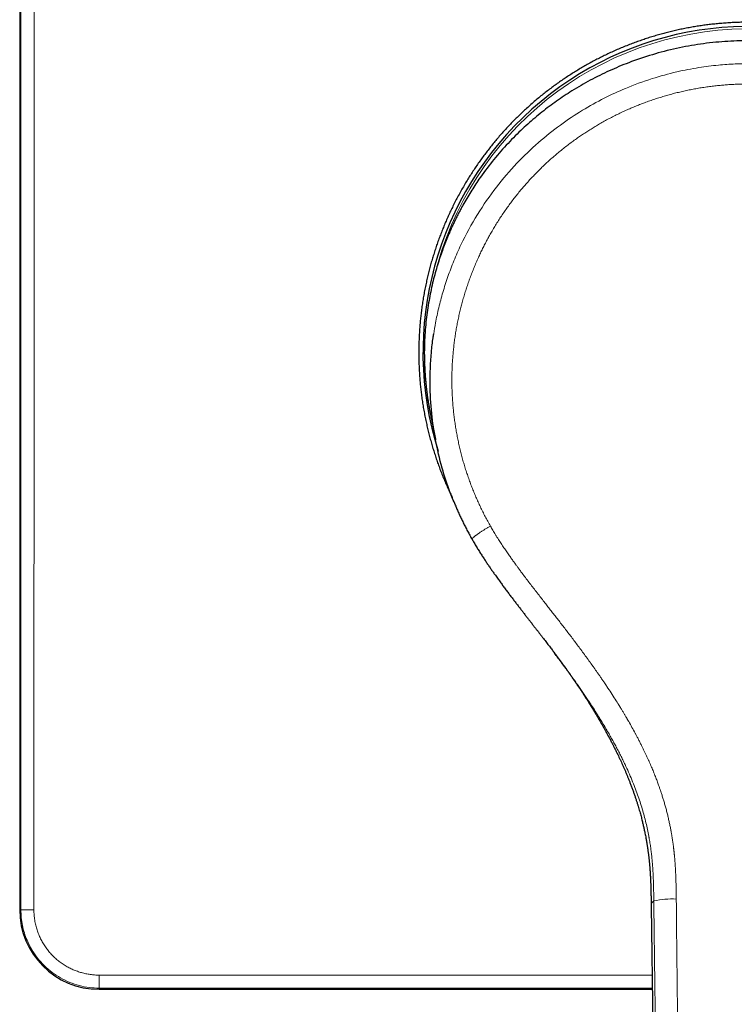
# Model space of a CAD drawing. Header units: millimetres. Extents: x 8 to 491, y 12 to 461.
# Tile 22 of 31: x 204 to 258, y 330 to 404. Entities that reach past the tile are written whole.
import ezdxf

# ---------------------------------------------------------------- set-up
doc = ezdxf.new("R2010")
doc.units = ezdxf.units.MM

msp = doc.modelspace()

# ---------------------------------------------------------------- linework, layer by layer
at = {"color": 7, "linetype": 'Continuous', "lineweight": 30}
for p, q in [((204.002, 454.994), (204.002, 336.994)), ((234.543, 379.933), (234.536, 379.78)), ((204.002, 336.994), (204.002, 336.994)), ((251.629, 337.298), (251.629, 337.296)), ((251.629, 337.269), (252.211, 292.935)), ((210, 330.996), (251.711, 330.996)), ((210, 330.996), (210, 330.996))]:
    msp.add_line(p, q, dxfattribs=at)
at = {"color": 8, "linetype": 'Continuous', "lineweight": 0}
for p, q in [((204.002, 454.994), (204.002, 336.994)), ((204.091, 336.994), (204.002, 336.994)), ((210, 331.085), (210, 330.996)), ((210, 330.996), (251.711, 330.996))]:
    msp.add_line(p, q, dxfattribs=at)
at = {"color": 8, "linetype": 'Continuous', "lineweight": 0, "flags": 128}
for points in [[(204.091, 336.994), (204.092, 339.738), (204.092, 342.482), (204.093, 345.226), (204.094, 347.97), (204.094, 350.714), (204.095, 353.459), (204.096, 356.203), (204.096, 358.947), (204.097, 361.691), (204.097, 364.435), (204.098, 367.179), (204.098, 369.924), (204.098, 372.668), (204.099, 375.412), (204.099, 378.156), (204.099, 380.901), (204.099, 383.645), (204.099, 386.389), (204.099, 389.134), (204.1, 391.878), (204.1, 394.622), (204.1, 397.367), (204.1, 400.111), (204.099, 402.855), (204.099, 405.6)], [(205.084, 405.602), (205.084, 402.857), (205.084, 400.112), (205.084, 397.367), (205.084, 394.622), (205.084, 391.877), (205.084, 389.132), (205.084, 386.387), (205.084, 383.642), (205.083, 380.896), (205.083, 378.151), (205.083, 375.406), (205.083, 372.661), (205.082, 369.916), (205.082, 367.171), (205.082, 364.426), (205.081, 361.681), (205.081, 358.936), (205.08, 356.191), (205.08, 353.446), (205.079, 350.702), (205.078, 347.957), (205.078, 345.212), (205.077, 342.467), (205.076, 339.722), (205.075, 336.978)], [(209.986, 332.067), (212.709, 332.067), (215.432, 332.068), (218.155, 332.069), (220.878, 332.069), (223.6, 332.07), (226.323, 332.07), (229.046, 332.07), (231.769, 332.071), (234.492, 332.071), (237.215, 332.071), (239.938, 332.072), (242.662, 332.072), (245.385, 332.072), (248.108, 332.072), (250.831, 332.073), (251.697, 332.073)], [(251.71, 331.091), (250.833, 331.091), (248.111, 331.091), (245.388, 331.091), (242.666, 331.09), (239.944, 331.09), (237.222, 331.09), (234.499, 331.09), (231.777, 331.089), (229.055, 331.089), (226.333, 331.088), (223.611, 331.088), (220.888, 331.087), (218.166, 331.087), (215.444, 331.086), (212.722, 331.086), (210, 331.085)]]:
    msp.add_lwpolyline(points, dxfattribs=at)
at = {"color": 7, "linetype": 'Continuous', "lineweight": 30}
for centre, radius, start, end in [((259, 378.994), 24.583, 0, 197.60147), ((210, 336.994), 5.998, 180, 270)]:
    msp.add_arc(centre, radius, start, end, dxfattribs=at)
at = {"color": 8, "linetype": 'Continuous', "lineweight": 0}
for centre, radius, start, end in [((259, 378.994), 24.404, 14.72193, 166.47579), ((253.263, 330.496), 7.308, 87.9751, 101.33125), ((210, 336.994), 5.998, 180, 270), ((204.839, 351.946), 14.97, 267.13417, 270.90325), ((252.138, 337.258), 0.511, 127.49994, 175.45711), ((228.325, 331.837), 18.34, 179.28375, 182.35099)]:
    msp.add_arc(centre, radius, start, end, dxfattribs=at)
at = {"color": 7, "linetype": 'Continuous', "lineweight": 30}
for points, knots in [([(276.612, 396.596), (276.509, 396.698), (276.304, 396.902), (275.989, 397.2), (275.669, 397.494), (275.344, 397.781), (275.014, 398.063), (274.679, 398.339), (274.34, 398.61), (273.993, 398.876), (273.64, 399.138), (273.28, 399.395), (272.915, 399.645), (272.554, 399.884), (272.197, 400.111), (271.846, 400.326), (271.49, 400.536), (271.132, 400.74), (270.77, 400.938), (270.405, 401.13), (270.036, 401.316), (269.665, 401.496), (269.291, 401.67), (268.914, 401.837), (268.534, 401.998), (268.151, 402.153), (267.766, 402.301), (267.379, 402.443), (266.98, 402.582), (266.569, 402.717), (266.147, 402.848), (265.722, 402.971), (265.295, 403.087), (264.875, 403.193), (264.464, 403.289), (264.061, 403.376), (263.656, 403.456), (263.25, 403.53), (262.843, 403.597), (262.435, 403.658), (262.026, 403.711), (261.616, 403.758), (261.205, 403.798), (260.794, 403.831), (260.382, 403.857), (259.97, 403.877), (259.558, 403.889), (259.145, 403.895), (258.723, 403.894), (258.29, 403.886), (257.848, 403.869), (257.406, 403.845), (256.965, 403.812), (256.534, 403.773), (256.114, 403.728), (255.705, 403.677), (255.297, 403.619), (254.889, 403.554), (254.483, 403.482), (254.078, 403.404), (253.674, 403.319), (253.272, 403.228), (252.871, 403.129), (252.472, 403.025), (252.075, 402.913), (251.679, 402.795), (251.286, 402.671), (250.895, 402.539), (250.496, 402.399), (250.091, 402.248), (249.679, 402.086), (249.271, 401.916), (248.865, 401.74), (248.472, 401.56), (248.09, 401.378), (247.721, 401.195), (247.355, 401.005), (246.991, 400.809), (246.632, 400.607), (246.275, 400.399), (245.922, 400.185), (245.573, 399.965), (245.227, 399.74), (244.886, 399.509), (244.548, 399.272), (244.214, 399.03), (243.884, 398.782), (243.558, 398.529), (243.229, 398.265), (242.896, 397.988), (242.561, 397.699), (242.232, 397.404), (241.907, 397.103), (241.596, 396.803), (241.296, 396.505), (241.008, 396.21), (240.725, 395.909), (240.448, 395.604), (240.175, 395.294), (239.908, 394.98), (239.645, 394.662), (239.388, 394.339), (239.137, 394.012), (238.891, 393.681), (238.65, 393.345), (238.415, 393.006), (238.186, 392.663), (237.962, 392.317), (237.739, 391.958), (237.517, 391.587), (237.297, 391.203), (237.083, 390.815), (236.877, 390.424), (236.682, 390.038), (236.498, 389.658), (236.324, 389.284), (236.157, 388.907), (235.996, 388.527), (235.841, 388.144), (235.692, 387.759), (235.55, 387.372), (235.415, 386.982), (235.286, 386.59), (235.163, 386.196), (235.047, 385.801), (234.938, 385.403), (234.835, 385.003), (234.738, 384.602), (234.647, 384.189), (234.56, 383.766), (234.479, 383.331), (234.406, 382.894), (234.341, 382.457), (234.284, 382.028), (234.236, 381.608), (234.197, 381.198), (234.163, 380.786), (234.137, 380.375), (234.118, 379.963), (234.105, 379.55), (234.099, 379.138), (234.1, 378.725), (234.108, 378.312), (234.123, 377.9), (234.144, 377.488), (234.173, 377.077), (234.208, 376.665), (234.25, 376.255), (234.3, 375.835), (234.358, 375.407), (234.426, 374.97), (234.501, 374.534), (234.585, 374.099), (234.673, 373.676), (234.767, 373.264), (234.865, 372.863), (234.97, 372.464), (235.082, 372.067), (235.2, 371.672), (235.324, 371.278), (235.456, 370.887), (235.593, 370.498), (235.737, 370.112), (235.887, 369.727), (236.044, 369.346), (236.207, 368.967), (236.377, 368.591), (236.516, 368.292), (236.601, 368.119), (236.625, 368.07)], [0, 0, 0, 0, 0.006201, 0.012402, 0.018604, 0.024804, 0.031005, 0.037206, 0.043408, 0.049608, 0.055932, 0.062256, 0.068581, 0.074904, 0.080799, 0.086694, 0.09259, 0.098485, 0.104379, 0.110273, 0.116169, 0.122065, 0.12796, 0.133854, 0.139748, 0.145644, 0.151539, 0.157435, 0.163329, 0.169649, 0.17597, 0.182292, 0.188613, 0.194933, 0.200827, 0.206722, 0.212618, 0.218514, 0.224408, 0.230302, 0.236197, 0.242093, 0.247988, 0.253883, 0.259777, 0.265672, 0.271568, 0.277463, 0.283357, 0.289677, 0.295999, 0.30232, 0.308642, 0.314961, 0.320856, 0.326751, 0.332647, 0.338542, 0.344437, 0.350331, 0.356226, 0.362122, 0.368018, 0.373912, 0.379806, 0.385701, 0.391597, 0.397493, 0.403387, 0.409707, 0.416028, 0.42235, 0.428671, 0.434991, 0.440885, 0.446781, 0.452677, 0.458572, 0.464467, 0.470361, 0.476256, 0.482152, 0.488048, 0.493942, 0.499836, 0.505732, 0.511628, 0.517523, 0.523418, 0.529738, 0.536059, 0.542381, 0.548702, 0.555022, 0.560917, 0.566812, 0.572708, 0.578604, 0.584498, 0.590392, 0.596288, 0.602184, 0.608079, 0.613974, 0.619868, 0.625764, 0.63166, 0.637555, 0.64345, 0.64977, 0.656091, 0.662413, 0.668735, 0.675055, 0.680949, 0.686844, 0.69274, 0.698636, 0.70453, 0.710425, 0.71632, 0.722216, 0.728112, 0.734006, 0.739901, 0.745796, 0.751692, 0.757588, 0.763482, 0.769802, 0.776124, 0.782446, 0.788767, 0.795087, 0.800981, 0.806877, 0.812773, 0.818668, 0.824563, 0.830457, 0.836353, 0.842249, 0.848144, 0.854038, 0.859933, 0.865828, 0.871724, 0.87762, 0.883514, 0.889834, 0.896156, 0.902478, 0.908799, 0.915119, 0.921013, 0.926909, 0.932805, 0.9387, 0.944594, 0.950489, 0.956384, 0.96228, 0.968175, 0.97407, 0.979964, 0.98586, 0.991755, 0.997651, 1, 1, 1, 1]), ([(259, 402.504), (258.394, 402.491), (257.174, 402.466), (255.346, 402.263), (253.518, 401.935), (251.704, 401.467), (250.015, 400.894), (248.456, 400.241), (247.025, 399.531), (245.902, 398.881), (245.066, 398.342), (244.494, 397.951), (243.933, 397.542), (243.382, 397.116), (242.842, 396.674), (242.314, 396.215), (241.585, 395.542), (240.672, 394.617), (239.614, 393.388), (238.732, 392.206), (238.008, 391.103), (237.569, 390.359), (237.287, 389.842), (237.142, 389.57), (237.001, 389.295), (236.862, 389.016), (236.727, 388.734), (236.503, 388.251), (236.193, 387.53), (235.815, 386.532), (235.456, 385.425), (235.129, 384.209), (234.855, 382.881), (234.641, 381.445), (234.576, 380.448), (234.543, 379.933)], [0, 0, 0, 0, 0.047226, 0.094997, 0.143333, 0.192261, 0.241821, 0.283636, 0.325927, 0.368699, 0.387182, 0.405756, 0.424425, 0.443192, 0.462059, 0.481029, 0.500106, 0.542948, 0.587495, 0.633761, 0.665248, 0.697498, 0.706072, 0.7147, 0.72338, 0.732113, 0.7409, 0.74974, 0.77708, 0.807232, 0.840193, 0.875954, 0.914505, 0.955848, 1, 1, 1, 1]), ([(236.59, 388.435), (236.563, 388.377), (236.49, 388.216), (236.401, 388.01), (236.331, 387.846), (236.306, 387.785), (236.299, 387.769)], [0, 0, 0, 0, 0.266142, 0.727776, 0.929414, 1, 1, 1, 1]), ([(236.867, 367.479), (236.725, 367.816), (236.339, 368.732), (235.818, 370.371), (235.349, 372.344), (235.044, 374.461), (234.919, 376.679), (235.005, 378.588), (235.138, 379.849), (235.215, 380.307), (235.231, 380.405)], [0, 0, 0, 0, 0.083113, 0.2260405, 0.390391, 0.5437113, 0.7118091, 0.8945979, 0.9774994, 1, 1, 1, 1]), ([(234.536, 379.76), (234.534, 379.719), (234.531, 379.627), (234.527, 379.48), (234.523, 379.32), (234.521, 379.159), (234.52, 378.996), (234.521, 378.831), (234.522, 378.665), (234.525, 378.498), (234.528, 378.35), (234.531, 378.257), (234.532, 378.22)], [0, 0, 0, 0, 0.083189, 0.188935, 0.294594, 0.40023, 0.505906, 0.611686, 0.717638, 0.823827, 0.930323, 1, 1, 1, 1]), ([(234.534, 378.161), (234.534, 378.16), (234.536, 378.103), (234.539, 378.047), (234.541, 377.991)], [0, 0, 0, 0, 0.016912, 1, 1, 1, 1]), ([(234.543, 377.991), (234.547, 377.895), (234.556, 377.706), (234.573, 377.424), (234.593, 377.149), (234.615, 376.879), (234.64, 376.615), (234.667, 376.358), (234.696, 376.106), (234.728, 375.856), (234.762, 375.609), (234.798, 375.364), (234.836, 375.126), (234.875, 374.894), (234.915, 374.669), (234.956, 374.45), (234.998, 374.237), (235.04, 374.031), (235.071, 373.889), (235.087, 373.815), (235.089, 373.808)], [0, 0, 0, 0, 0.06808, 0.134813, 0.200201, 0.264244, 0.326946, 0.388306, 0.448326, 0.507007, 0.567048, 0.625621, 0.682728, 0.738368, 0.792542, 0.845251, 0.896495, 0.946274, 0.994588, 1, 1, 1, 1]), ([(235.092, 373.78), (235.092, 373.779), (235.093, 373.776), (235.093, 373.772), (235.094, 373.769), (235.095, 373.765), (235.096, 373.762), (235.097, 373.758), (235.097, 373.754), (235.098, 373.75), (235.099, 373.746), (235.1, 373.742), (235.101, 373.738), (235.102, 373.733), (235.103, 373.729), (235.104, 373.726), (235.104, 373.722), (235.105, 373.718), (235.106, 373.715), (235.107, 373.712), (235.107, 373.709), (235.108, 373.705), (235.109, 373.702), (235.109, 373.699), (235.11, 373.696), (235.111, 373.691), (235.112, 373.685), (235.114, 373.678), (235.116, 373.671), (235.117, 373.665), (235.118, 373.661), (235.118, 373.658), (235.119, 373.655), (235.12, 373.652), (235.12, 373.649), (235.121, 373.646), (235.122, 373.643), (235.123, 373.639), (235.123, 373.634), (235.124, 373.63), (235.125, 373.625), (235.126, 373.62), (235.127, 373.616), (235.129, 373.611), (235.13, 373.606), (235.131, 373.601), (235.131, 373.597), (235.132, 373.593), (235.133, 373.589), (235.134, 373.585), (235.135, 373.579), (235.137, 373.57), (235.14, 373.558), (235.142, 373.547), (235.145, 373.535), (235.146, 373.527), (235.148, 373.52), (235.149, 373.517), (235.149, 373.513), (235.15, 373.509), (235.151, 373.505), (235.152, 373.5), (235.153, 373.495), (235.154, 373.49), (235.155, 373.485), (235.156, 373.479), (235.158, 373.474), (235.159, 373.469), (235.16, 373.464), (235.16, 373.46), (235.161, 373.456), (235.162, 373.453), (235.163, 373.449), (235.163, 373.446), (235.164, 373.442), (235.165, 373.439), (235.166, 373.436), (235.166, 373.432), (235.167, 373.428), (235.168, 373.423), (235.169, 373.419), (235.17, 373.414), (235.171, 373.409), (235.172, 373.403), (235.174, 373.397), (235.175, 373.391), (235.176, 373.384), (235.178, 373.377), (235.179, 373.37), (235.181, 373.363), (235.182, 373.355), (235.184, 373.348), (235.185, 373.341), (235.187, 373.334), (235.188, 373.327), (235.19, 373.32), (235.191, 373.313), (235.192, 373.308), (235.193, 373.303), (235.194, 373.298), (235.195, 373.293), (235.196, 373.289), (235.197, 373.285), (235.199, 373.273), (235.202, 373.261), (235.204, 373.248), (235.205, 373.244), (235.206, 373.239), (235.207, 373.234), (235.208, 373.229), (235.209, 373.223), (235.211, 373.217), (235.212, 373.211), (235.213, 373.205), (235.214, 373.199), (235.216, 373.193), (235.217, 373.187), (235.218, 373.18), (235.219, 373.174), (235.221, 373.168), (235.222, 373.163), (235.223, 373.157), (235.224, 373.152), (235.225, 373.147), (235.226, 373.141), (235.227, 373.135), (235.229, 373.128), (235.23, 373.122), (235.231, 373.115), (235.233, 373.108), (235.234, 373.101), (235.236, 373.093), (235.237, 373.085), (235.239, 373.077), (235.24, 373.069), (235.242, 373.062), (235.243, 373.055), (235.245, 373.048), (235.246, 373.042), (235.247, 373.036), (235.248, 373.029), (235.25, 373.022), (235.251, 373.015), (235.253, 373.009), (235.254, 373.002), (235.255, 372.996), (235.256, 372.99), (235.259, 372.976), (235.262, 372.962), (235.265, 372.948), (235.266, 372.942), (235.267, 372.935), (235.268, 372.928), (235.27, 372.922), (235.271, 372.916), (235.272, 372.91), (235.273, 372.904), (235.275, 372.897), (235.276, 372.89), (235.277, 372.883), (235.279, 372.874), (235.282, 372.861), (235.285, 372.846), (235.287, 372.834), (235.289, 372.826), (235.29, 372.82), (235.291, 372.815), (235.292, 372.809), (235.293, 372.803), (235.294, 372.796), (235.296, 372.789), (235.297, 372.782), (235.299, 372.775), (235.3, 372.767), (235.301, 372.76), (235.303, 372.752), (235.304, 372.745), (235.306, 372.738), (235.307, 372.732), (235.308, 372.726), (235.309, 372.72), (235.31, 372.714), (235.312, 372.706), (235.314, 372.698), (235.315, 372.689), (235.317, 372.68), (235.318, 372.673), (235.32, 372.666), (235.321, 372.661), (235.322, 372.656), (235.323, 372.65), (235.324, 372.644), (235.325, 372.638), (235.326, 372.632), (235.328, 372.625), (235.329, 372.616), (235.331, 372.607), (235.333, 372.597), (235.335, 372.587), (235.337, 372.577), (235.339, 372.568), (235.34, 372.558), (235.342, 372.549), (235.344, 372.541), (235.345, 372.532), (235.347, 372.524), (235.348, 372.516), (235.35, 372.509), (235.351, 372.502), (235.352, 372.495), (235.354, 372.487), (235.355, 372.479), (235.357, 372.47), (235.36, 372.457), (235.362, 372.447), (235.363, 372.439), (235.364, 372.434), (235.365, 372.43), (235.366, 372.425), (235.367, 372.419), (235.368, 372.413), (235.369, 372.406), (235.371, 372.399), (235.372, 372.392), (235.373, 372.386), (235.374, 372.382), (235.374, 372.382)], [0, 0, 0, 0, 0.005833, 0.009243, 0.012672, 0.016219, 0.019967, 0.023914, 0.028062, 0.032157, 0.036417, 0.040714, 0.045015, 0.049321, 0.05324, 0.057138, 0.060892, 0.064484, 0.067912, 0.071177, 0.074279, 0.077505, 0.080653, 0.0838, 0.086946, 0.090091, 0.097107, 0.104122, 0.111136, 0.11806, 0.120835, 0.123585, 0.126309, 0.129011, 0.131833, 0.134858, 0.138084, 0.141867, 0.145894, 0.150166, 0.154571, 0.15898, 0.163393, 0.167811, 0.172226, 0.1765, 0.180572, 0.184377, 0.187988, 0.191405, 0.194634, 0.204859, 0.214929, 0.22495, 0.23498, 0.245036, 0.247946, 0.251033, 0.25431, 0.257777, 0.261434, 0.265281, 0.269317, 0.273833, 0.27835, 0.282866, 0.287383, 0.291876, 0.295446, 0.298821, 0.302001, 0.304984, 0.307772, 0.310363, 0.313198, 0.315994, 0.318786, 0.321574, 0.325189, 0.328799, 0.332513, 0.336422, 0.340525, 0.344824, 0.349314, 0.354445, 0.359769, 0.365288, 0.371002, 0.376909, 0.382429, 0.38795, 0.393442, 0.398903, 0.404335, 0.409737, 0.415009, 0.418953, 0.422721, 0.426313, 0.429729, 0.432968, 0.436032, 0.439016, 0.459862, 0.463132, 0.466443, 0.469903, 0.473517, 0.477285, 0.481406, 0.485697, 0.490135, 0.494544, 0.498886, 0.503162, 0.507371, 0.511915, 0.516278, 0.520437, 0.524392, 0.528144, 0.531804, 0.535646, 0.539682, 0.543912, 0.548335, 0.552849, 0.557516, 0.562338, 0.567313, 0.572538, 0.577922, 0.583437, 0.588928, 0.594377, 0.598627, 0.602851, 0.607047, 0.611215, 0.615275, 0.620228, 0.62493, 0.62938, 0.633578, 0.637541, 0.641449, 0.645355, 0.664815, 0.668719, 0.672823, 0.677127, 0.681632, 0.685381, 0.689257, 0.693181, 0.696994, 0.700692, 0.705363, 0.709837, 0.714146, 0.723761, 0.73317, 0.742526, 0.745679, 0.748935, 0.752355, 0.755939, 0.759686, 0.763597, 0.767668, 0.772061, 0.776503, 0.780996, 0.785538, 0.790131, 0.794697, 0.798753, 0.802548, 0.806082, 0.809357, 0.812371, 0.817432, 0.822486, 0.827536, 0.832611, 0.83783, 0.84082, 0.843861, 0.84695, 0.85016, 0.853586, 0.857164, 0.860951, 0.864949, 0.869157, 0.875243, 0.881122, 0.886796, 0.892262, 0.89752, 0.902864, 0.907967, 0.91283, 0.917516, 0.922195, 0.926873, 0.930565, 0.93439, 0.938374, 0.942517, 0.946818, 0.95127, 0.958891, 0.966649, 0.969115, 0.971595, 0.974112, 0.976795, 0.97966, 0.983074, 0.986715, 0.990584, 0.994681, 0.999005, 1, 1, 1, 1]), ([(236.855, 367.478), (236.898, 367.378), (236.984, 367.177), (237.12, 366.872), (237.264, 366.561), (237.416, 366.247), (237.573, 365.932), (237.737, 365.615), (237.908, 365.297), (238.036, 365.065), (238.108, 364.94), (238.119, 364.92)], [0, 0, 0, 0, 0.113671, 0.230519, 0.351173, 0.47326, 0.596779, 0.72173, 0.84811, 0.975919, 1, 1, 1, 1]), ([(238.119, 364.92), (238.144, 364.878), (238.224, 364.735), (238.364, 364.498), (238.538, 364.21), (238.713, 363.928), (238.889, 363.653), (239.06, 363.39), (239.228, 363.138), (239.392, 362.896), (239.555, 362.66), (239.717, 362.429), (239.892, 362.182), (240.079, 361.921), (240.279, 361.646), (240.476, 361.379), (240.67, 361.119), (240.861, 360.865), (241.048, 360.617), (241.232, 360.376), (241.411, 360.141), (241.588, 359.912), (241.76, 359.689), (241.928, 359.472), (242.092, 359.26), (242.252, 359.053), (242.413, 358.846), (242.574, 358.638), (242.736, 358.43), (242.893, 358.228), (243.044, 358.032), (243.186, 357.849), (243.319, 357.677), (243.443, 357.516), (243.563, 357.36), (243.678, 357.21), (243.79, 357.064), (243.897, 356.924), (244.001, 356.788), (244.101, 356.656), (244.199, 356.527), (244.294, 356.401), (244.385, 356.281), (244.472, 356.166), (244.553, 356.057), (244.63, 355.954), (244.702, 355.857), (244.77, 355.767), (244.833, 355.682), (244.892, 355.603), (244.946, 355.529), (244.997, 355.46), (245.041, 355.4), (245.08, 355.347), (245.114, 355.3), (245.144, 355.258), (245.172, 355.221), (245.196, 355.187), (245.214, 355.163), (245.223, 355.15), (245.226, 355.146)], [0, 0, 0, 0, 0.012179, 0.040475, 0.06831, 0.095685, 0.1226, 0.149057, 0.173587, 0.197715, 0.221446, 0.244782, 0.267725, 0.296427, 0.324505, 0.351968, 0.378821, 0.405073, 0.430729, 0.455794, 0.480273, 0.50417, 0.527489, 0.550234, 0.572406, 0.594011, 0.61505, 0.637544, 0.659363, 0.680511, 0.700989, 0.7208, 0.738135, 0.754928, 0.77118, 0.786893, 0.802067, 0.816703, 0.830802, 0.844364, 0.857999, 0.871047, 0.883508, 0.895386, 0.906679, 0.917388, 0.92726, 0.936579, 0.945336, 0.953507, 0.961093, 0.968095, 0.974516, 0.979661, 0.984366, 0.988634, 0.992471, 0.995882, 0.998874, 1, 1, 1, 1]), ([(244.33, 356.351), (244.332, 356.348), (244.339, 356.34), (244.349, 356.326), (244.363, 356.307), (244.38, 356.285), (244.4, 356.259), (244.421, 356.23), (244.445, 356.199), (244.471, 356.164), (244.492, 356.135), (244.509, 356.112), (244.52, 356.098), (244.529, 356.086), (244.537, 356.075), (244.545, 356.064), (244.554, 356.053), (244.566, 356.037), (244.582, 356.015), (244.602, 355.988), (244.627, 355.954), (244.658, 355.912), (244.687, 355.874), (244.708, 355.844), (244.721, 355.826), (244.733, 355.811), (244.742, 355.798), (244.749, 355.789), (244.755, 355.781), (244.761, 355.772), (244.769, 355.762), (244.779, 355.748), (244.79, 355.732), (244.803, 355.715), (244.825, 355.685), (244.854, 355.645), (244.889, 355.597), (244.92, 355.555), (244.947, 355.517), (244.973, 355.482), (244.995, 355.451), (245.015, 355.423), (245.033, 355.399), (245.05, 355.375), (245.067, 355.351), (245.086, 355.325), (245.107, 355.296), (245.13, 355.264), (245.155, 355.229), (245.185, 355.187), (245.218, 355.141), (245.255, 355.089), (245.287, 355.044), (245.313, 355.007), (245.332, 354.981), (245.349, 354.956), (245.364, 354.935), (245.377, 354.917), (245.386, 354.904), (245.393, 354.894), (245.4, 354.884), (245.407, 354.874), (245.417, 354.861), (245.428, 354.844), (245.443, 354.824), (245.46, 354.799), (245.478, 354.773), (245.505, 354.734), (245.54, 354.685), (245.582, 354.625), (245.623, 354.566), (245.662, 354.509), (245.701, 354.454), (245.737, 354.402), (245.766, 354.359), (245.79, 354.324), (245.808, 354.298), (245.825, 354.273), (245.84, 354.251), (245.853, 354.232), (245.865, 354.214), (245.879, 354.194), (245.897, 354.168), (245.919, 354.135), (245.948, 354.093), (245.982, 354.043), (246.019, 353.988), (246.057, 353.932), (246.094, 353.877), (246.131, 353.822), (246.178, 353.751), (246.237, 353.664), (246.305, 353.561), (246.372, 353.459), (246.438, 353.359), (246.505, 353.256), (246.579, 353.143), (246.66, 353.017), (246.75, 352.878), (246.843, 352.731), (246.919, 352.611), (246.976, 352.52), (247.013, 352.462), (247.048, 352.405), (247.081, 352.352), (247.112, 352.303), (247.138, 352.261), (247.16, 352.225), (247.178, 352.195), (247.195, 352.168), (247.21, 352.144), (247.223, 352.123), (247.233, 352.107), (247.24, 352.095), (247.245, 352.086), (247.252, 352.075), (247.261, 352.06), (247.272, 352.042), (247.285, 352.02), (247.301, 351.996), (247.319, 351.965), (247.342, 351.927), (247.369, 351.884), (247.396, 351.838), (247.423, 351.793), (247.47, 351.715), (247.537, 351.603), (247.624, 351.456), (247.712, 351.307), (247.8, 351.154), (247.89, 350.999), (247.977, 350.846), (248.06, 350.699), (248.137, 350.56), (248.211, 350.427), (248.28, 350.3), (248.334, 350.202), (248.372, 350.131), (248.397, 350.085), (248.421, 350.04), (248.444, 349.997), (248.465, 349.957), (248.483, 349.923), (248.498, 349.895), (248.51, 349.874), (248.518, 349.858), (248.524, 349.846), (248.53, 349.835), (248.536, 349.824), (248.545, 349.807), (248.558, 349.781), (248.577, 349.746), (248.599, 349.704), (248.624, 349.656), (248.652, 349.601), (248.684, 349.54), (248.719, 349.473), (248.757, 349.399), (248.798, 349.318), (248.846, 349.223), (248.901, 349.113), (248.962, 348.989), (249.033, 348.846), (249.112, 348.683), (249.201, 348.497), (249.292, 348.304), (249.381, 348.111), (249.468, 347.918), (249.553, 347.727), (249.639, 347.53), (249.726, 347.327), (249.813, 347.118), (249.901, 346.903), (249.988, 346.683), (250.079, 346.449), (250.171, 346.204), (250.263, 345.954), (250.349, 345.709), (250.431, 345.471), (250.508, 345.239), (250.58, 345.012), (250.646, 344.798), (250.707, 344.596), (250.762, 344.404), (250.815, 344.218), (250.864, 344.037), (250.91, 343.861), (250.962, 343.653), (251.02, 343.411), (251.083, 343.134), (251.149, 342.826), (251.195, 342.591), (251.226, 342.429), (251.236, 342.373), (251.245, 342.32), (251.254, 342.272), (251.261, 342.232), (251.267, 342.199), (251.271, 342.172), (251.275, 342.15), (251.278, 342.134), (251.28, 342.123), (251.281, 342.116), (251.283, 342.108), (251.285, 342.096), (251.287, 342.078), (251.291, 342.055), (251.296, 342.027), (251.301, 341.996), (251.306, 341.963), (251.314, 341.917), (251.324, 341.855), (251.336, 341.779), (251.348, 341.7), (251.36, 341.618), (251.372, 341.534), (251.384, 341.449), (251.396, 341.358), (251.409, 341.261), (251.422, 341.159), (251.435, 341.053), (251.448, 340.944), (251.46, 340.832), (251.471, 340.726), (251.481, 340.626), (251.491, 340.53), (251.499, 340.438), (251.508, 340.345), (251.516, 340.249), (251.524, 340.153), (251.529, 340.078), (251.533, 340.025), (251.536, 339.992), (251.538, 339.96), (251.54, 339.93), (251.542, 339.903), (251.544, 339.879), (251.545, 339.863), (251.546, 339.85), (251.546, 339.838), (251.547, 339.821), (251.549, 339.799), (251.551, 339.772), (251.553, 339.74), (251.555, 339.703), (251.558, 339.658), (251.561, 339.606), (251.564, 339.544), (251.568, 339.476), (251.572, 339.402), (251.576, 339.321), (251.58, 339.233), (251.584, 339.135), (251.589, 339.025), (251.594, 338.903), (251.598, 338.773), (251.603, 338.636), (251.607, 338.49), (251.611, 338.336), (251.614, 338.178), (251.618, 338.018), (251.62, 337.856), (251.623, 337.686), (251.626, 337.51), (251.628, 337.379), (251.628, 337.307), (251.629, 337.296)], [0, 0, 0, 0, 0.0008737, 0.0025401, 0.0044712, 0.0070868, 0.0099236, 0.0129684, 0.0162218, 0.0196848, 0.0233484, 0.0249696, 0.0263541, 0.0275018, 0.0284697, 0.0294856, 0.0305733, 0.0317327, 0.0340451, 0.0365557, 0.0391912, 0.0433767, 0.0478414, 0.0496401, 0.0512417, 0.0526081, 0.0537394, 0.0544833, 0.0550802, 0.0557727, 0.0566789, 0.0577991, 0.0591332, 0.0606206, 0.0620848, 0.0664622, 0.0704985, 0.0738139, 0.0768568, 0.0796724, 0.0823245, 0.0843289, 0.0862291, 0.0880272, 0.0898307, 0.0917637, 0.0939093, 0.0963036, 0.0989467, 0.1017699, 0.1053504, 0.109113, 0.1130583, 0.1149817, 0.1169337, 0.1187061, 0.1202236, 0.1214862, 0.1223435, 0.1230236, 0.1236039, 0.1243287, 0.1252158, 0.1262654, 0.1277113, 0.1293831, 0.1312157, 0.1330335, 0.1371552, 0.1411455, 0.1450045, 0.1487325, 0.1523295, 0.1557165, 0.1587882, 0.1606245, 0.1623258, 0.163892, 0.1653233, 0.1665192, 0.1674142, 0.1686684, 0.1702967, 0.1722992, 0.1746765, 0.1779734, 0.1813779, 0.1847401, 0.1880601, 0.191338, 0.1945737, 0.2008047, 0.2068741, 0.2127827, 0.2185346, 0.2243794, 0.230472, 0.2379718, 0.2458179, 0.2540109, 0.2625512, 0.2658286, 0.2691472, 0.2723156, 0.2752483, 0.2779453, 0.2804068, 0.2821757, 0.2837993, 0.2852776, 0.2866108, 0.2877987, 0.2887334, 0.2892092, 0.2896452, 0.2902643, 0.2910684, 0.2920576, 0.293232, 0.2945914, 0.2961358, 0.2983399, 0.3007861, 0.3032642, 0.3057511, 0.3082471, 0.3159627, 0.3237716, 0.3316795, 0.3396919, 0.3478139, 0.3560167, 0.3635076, 0.370677, 0.377526, 0.3840556, 0.3902669, 0.3926626, 0.3950076, 0.397302, 0.3995458, 0.4016141, 0.403373, 0.4048229, 0.4058807, 0.4066794, 0.4072341, 0.4077445, 0.4082792, 0.4088755, 0.4103809, 0.4121968, 0.4143229, 0.4167586, 0.4195034, 0.4226077, 0.4260291, 0.4297667, 0.4338192, 0.4381841, 0.4441814, 0.4503823, 0.4567852, 0.4656735, 0.4749161, 0.4845077, 0.4944429, 0.5035989, 0.5130194, 0.5226995, 0.5326347, 0.5428204, 0.5532517, 0.5639234, 0.5748256, 0.5871752, 0.5991875, 0.610867, 0.6222182, 0.6332456, 0.6439538, 0.6543474, 0.6636024, 0.6726005, 0.6813452, 0.6898402, 0.6980892, 0.7061069, 0.7190085, 0.7319296, 0.7448705, 0.7619835, 0.764676, 0.7673572, 0.7698275, 0.7720173, 0.7739276, 0.7753951, 0.7766421, 0.7776692, 0.7784767, 0.7788721, 0.779181, 0.7794765, 0.7800169, 0.7808247, 0.7818992, 0.7832326, 0.7846893, 0.7862194, 0.7878227, 0.7911842, 0.7948256, 0.7983774, 0.8021578, 0.8061465, 0.8101021, 0.8139515, 0.8188332, 0.8235356, 0.8280602, 0.8335009, 0.8386651, 0.8435552, 0.8481734, 0.8525448, 0.8567741, 0.8608748, 0.8654977, 0.8699484, 0.8742283, 0.8757895, 0.8773269, 0.8788048, 0.880097, 0.881514, 0.8825821, 0.883352, 0.8837834, 0.8843077, 0.8850667, 0.88606, 0.8872876, 0.888749, 0.8904439, 0.8923718, 0.8948598, 0.8976505, 0.9007432, 0.9041369, 0.9078306, 0.9118233, 0.916114, 0.9212722, 0.9268016, 0.9327011, 0.9389694, 0.9456056, 0.9526089, 0.9599786, 0.967056, 0.9744409, 0.9821338, 0.990135, 0.9984454, 1, 1, 1, 1]), ([(245.226, 355.146), (245.196, 355.186), (245.084, 355.341), (244.89, 355.603), (244.648, 355.929), (244.462, 356.176), (244.357, 356.315), (244.33, 356.351)], [0, 0, 0, 0, 0.1000962, 0.3821476, 0.6508573, 0.9107284, 1, 1, 1, 1])]:
    msp.add_open_spline(points, degree=3, knots=knots, dxfattribs=at)
at = {"color": 8, "linetype": 'Continuous', "lineweight": 0}
for points, knots in [([(235.231, 380.405), (235.273, 380.679), (235.375, 381.338), (235.602, 382.383), (235.909, 383.548), (236.288, 384.73), (236.742, 385.924), (237.446, 387.513), (238.475, 389.398), (239.901, 391.452), (241.447, 393.256), (243.07, 394.816), (244.732, 396.145), (246.399, 397.258), (248.043, 398.172), (249.794, 398.98), (251.621, 399.649), (253.48, 400.157), (255.154, 400.482), (256.627, 400.666), (257.886, 400.757), (258.653, 400.766), (259, 400.771)], [0, 0, 0, 0, 0.024488, 0.058779, 0.094151, 0.130594, 0.168097, 0.20665, 0.283558, 0.356809, 0.426408, 0.492348, 0.554653, 0.613352, 0.668441, 0.719888, 0.782783, 0.839188, 0.889114, 0.932562, 0.969524, 1, 1, 1, 1]), ([(239.504, 365.917), (239.437, 366.035), (239.304, 366.272), (239.112, 366.631), (238.927, 366.994), (238.748, 367.361), (238.578, 367.728), (238.415, 368.097), (238.259, 368.466), (238.11, 368.837), (237.967, 369.215), (237.83, 369.597), (237.699, 369.984), (237.576, 370.374), (237.459, 370.766), (237.35, 371.161), (237.248, 371.557), (237.153, 371.955), (237.066, 372.355), (236.986, 372.757), (236.914, 373.16), (236.848, 373.564), (236.791, 373.97), (236.74, 374.376), (236.699, 374.773), (236.665, 375.158), (236.639, 375.533), (236.619, 375.909), (236.605, 376.284), (236.597, 376.66), (236.596, 377.047), (236.602, 377.445), (236.616, 377.855), (236.636, 378.263), (236.665, 378.672), (236.701, 379.077), (236.743, 379.479), (236.793, 379.878), (236.85, 380.276), (236.914, 380.676), (236.987, 381.077), (237.067, 381.48), (237.154, 381.881), (237.249, 382.28), (237.351, 382.678), (237.461, 383.073), (237.577, 383.467), (237.701, 383.858), (237.832, 384.247), (237.97, 384.633), (238.115, 385.017), (238.267, 385.399), (238.427, 385.777), (238.588, 386.142), (238.751, 386.493), (238.915, 386.832), (239.085, 387.168), (239.261, 387.5), (239.442, 387.83), (239.634, 388.167), (239.837, 388.509), (240.053, 388.857), (240.275, 389.201), (240.504, 389.541), (240.737, 389.875), (240.975, 390.202), (241.218, 390.524), (241.466, 390.84), (241.721, 391.155), (241.984, 391.466), (242.255, 391.775), (242.531, 392.079), (242.813, 392.378), (243.1, 392.671), (243.393, 392.959), (243.691, 393.242), (243.994, 393.519), (244.303, 393.791), (244.616, 394.056), (244.934, 394.316), (245.257, 394.571), (245.584, 394.819), (245.907, 395.054), (246.225, 395.277), (246.537, 395.488), (246.853, 395.694), (247.172, 395.895), (247.494, 396.09), (247.829, 396.285), (248.178, 396.48), (248.539, 396.674), (248.905, 396.861), (249.273, 397.041), (249.643, 397.214), (250.014, 397.379), (250.385, 397.536), (250.759, 397.687), (251.139, 397.832), (251.523, 397.97), (251.913, 398.103), (252.305, 398.229), (252.699, 398.347), (253.096, 398.458), (253.494, 398.562), (253.894, 398.658), (254.296, 398.748), (254.7, 398.83), (255.105, 398.904), (255.511, 398.971), (255.919, 399.031), (256.328, 399.083), (256.726, 399.127), (257.114, 399.163), (257.491, 399.191), (257.868, 399.213), (258.245, 399.229), (258.622, 399.239), (258.874, 399.24), (259, 399.241)], [0, 0, 0, 0, 0.008758, 0.017517, 0.026276, 0.035036, 0.043797, 0.0524, 0.061004, 0.069609, 0.078215, 0.086997, 0.095781, 0.104566, 0.113352, 0.122139, 0.130927, 0.139716, 0.148507, 0.157298, 0.166091, 0.174885, 0.183681, 0.192479, 0.201277, 0.209344, 0.217412, 0.225481, 0.23355, 0.24162, 0.24969, 0.258475, 0.267261, 0.276046, 0.284833, 0.293619, 0.302249, 0.310879, 0.319509, 0.328139, 0.336945, 0.345751, 0.354557, 0.363364, 0.372171, 0.380978, 0.389785, 0.398592, 0.407398, 0.416203, 0.425008, 0.433813, 0.442617, 0.451421, 0.459491, 0.46756, 0.47563, 0.483699, 0.491769, 0.499837, 0.50862, 0.517402, 0.526184, 0.534965, 0.543746, 0.55237, 0.560994, 0.569618, 0.578242, 0.587042, 0.595841, 0.60464, 0.613438, 0.622236, 0.631034, 0.639832, 0.64863, 0.657428, 0.666226, 0.675024, 0.683821, 0.692619, 0.701417, 0.709481, 0.717546, 0.725611, 0.733677, 0.741743, 0.74981, 0.758591, 0.767373, 0.776155, 0.784937, 0.79372, 0.802346, 0.810973, 0.819601, 0.828228, 0.837033, 0.845838, 0.854643, 0.863448, 0.872254, 0.88106, 0.889866, 0.898674, 0.907481, 0.916291, 0.925101, 0.933912, 0.942725, 0.951539, 0.959619, 0.967697, 0.975776, 0.983852, 0.991927, 1, 1, 1, 1]), ([(234.536, 379.78), (234.534, 379.728), (234.531, 379.625), (234.526, 379.467), (234.523, 379.308), (234.521, 379.147), (234.52, 378.984), (234.521, 378.82), (234.522, 378.656), (234.525, 378.49), (234.529, 378.325), (234.533, 378.215), (234.534, 378.161)], [0, 0, 0, 0, 0.100269, 0.200384, 0.300473, 0.400661, 0.501076, 0.601575, 0.701762, 0.801764, 0.901709, 1, 1, 1, 1]), ([(234.541, 377.991), (234.556, 377.701), (234.587, 377.122), (234.672, 376.256), (234.787, 375.393), (234.926, 374.567), (235.04, 374.032), (235.094, 373.781)], [0, 0, 0, 0, 0.204682, 0.409316, 0.61394, 0.818596, 1, 1, 1, 1]), ([(238.119, 364.92), (238.119, 364.921), (238.117, 364.925), (238.119, 364.935), (238.125, 364.951), (238.137, 364.972), (238.156, 364.996), (238.182, 365.023), (238.214, 365.055), (238.253, 365.089), (238.299, 365.128), (238.35, 365.169), (238.409, 365.214), (238.473, 365.261), (238.542, 365.311), (238.617, 365.363), (238.696, 365.417), (238.779, 365.472), (238.865, 365.528), (238.953, 365.585), (239.044, 365.641), (239.136, 365.698), (239.228, 365.754), (239.32, 365.809), (239.412, 365.864), (239.473, 365.899), (239.504, 365.917)], [0, 0, 0, 0, 0.006985, 0.04722, 0.088282, 0.130116, 0.172663, 0.215853, 0.259611, 0.303853, 0.348489, 0.393427, 0.438568, 0.483811, 0.529054, 0.574195, 0.619132, 0.663769, 0.708011, 0.751769, 0.794959, 0.837506, 0.879341, 0.920402, 0.960637, 1, 1, 1, 1]), ([(253.521, 337.799), (253.52, 337.862), (253.519, 337.985), (253.517, 338.167), (253.515, 338.342), (253.512, 338.511), (253.509, 338.673), (253.506, 338.826), (253.503, 338.969), (253.499, 339.104), (253.495, 339.233), (253.491, 339.356), (253.487, 339.474), (253.483, 339.585), (253.478, 339.69), (253.474, 339.789), (253.47, 339.882), (253.466, 339.959), (253.462, 340.022), (253.46, 340.062), (253.459, 340.087), (253.458, 340.097), (253.458, 340.1), (253.458, 340.103), (253.458, 340.106), (253.457, 340.11), (253.455, 340.148), (253.45, 340.232), (253.442, 340.358), (253.433, 340.489), (253.424, 340.613), (253.415, 340.728), (253.406, 340.836), (253.397, 340.937), (253.389, 341.031), (253.38, 341.118), (253.372, 341.199), (253.364, 341.272), (253.357, 341.339), (253.351, 341.394), (253.346, 341.437), (253.342, 341.471), (253.339, 341.503), (253.336, 341.531), (253.332, 341.559), (253.328, 341.597), (253.322, 341.646), (253.315, 341.706), (253.306, 341.775), (253.296, 341.853), (253.284, 341.941), (253.271, 342.035), (253.257, 342.135), (253.241, 342.242), (253.225, 342.351), (253.208, 342.461), (253.189, 342.572), (253.172, 342.673), (253.156, 342.765), (253.146, 342.825), (253.139, 342.864), (253.135, 342.883), (253.132, 342.902), (253.129, 342.92), (253.125, 342.939), (253.122, 342.959), (253.101, 343.07), (253.061, 343.276), (252.998, 343.578), (252.93, 343.885), (252.855, 344.197), (252.774, 344.514), (252.69, 344.822), (252.604, 345.122), (252.516, 345.412), (252.442, 345.645), (252.384, 345.82), (252.346, 345.936), (252.307, 346.048), (252.269, 346.16), (252.23, 346.272), (252.185, 346.399), (252.133, 346.541), (252.074, 346.7), (252.012, 346.865), (251.946, 347.036), (251.876, 347.212), (251.804, 347.391), (251.73, 347.572), (251.653, 347.754), (251.572, 347.942), (251.488, 348.134), (251.4, 348.331), (251.308, 348.533), (251.212, 348.74), (251.111, 348.951), (251.006, 349.167), (250.894, 349.395), (250.772, 349.636), (250.647, 349.878), (250.545, 350.072), (250.485, 350.185), (250.462, 350.228), (250.455, 350.241), (250.448, 350.255), (250.44, 350.268), (250.433, 350.281), (250.348, 350.439), (250.183, 350.741), (250.006, 351.055), (249.901, 351.238), (249.871, 351.291), (249.844, 351.338), (249.819, 351.38), (249.796, 351.42), (249.771, 351.462), (249.739, 351.518), (249.697, 351.589), (249.645, 351.677), (249.591, 351.768), (249.535, 351.861), (249.477, 351.958), (249.415, 352.059), (249.36, 352.151), (249.313, 352.227), (249.278, 352.284), (249.247, 352.334), (249.217, 352.382), (249.109, 352.558), (248.907, 352.878), (248.609, 353.34), (248.39, 353.671), (248.267, 353.855), (248.241, 353.894), (248.214, 353.934), (248.188, 353.974), (248.161, 354.013), (248.135, 354.052), (248.094, 354.112), (248.039, 354.193), (247.967, 354.299), (247.894, 354.407), (247.818, 354.516), (247.744, 354.623), (247.672, 354.728), (247.6, 354.831), (247.533, 354.927), (247.469, 355.018), (247.409, 355.104), (247.353, 355.183), (247.3, 355.258), (247.253, 355.324), (247.211, 355.383), (247.174, 355.434), (247.141, 355.482), (247.111, 355.523), (247.085, 355.559), (247.063, 355.589), (247.048, 355.611), (247.038, 355.624), (247.033, 355.632), (247.027, 355.64), (247.021, 355.647), (247.016, 355.655), (247.01, 355.663), (246.915, 355.795), (246.732, 356.048), (246.46, 356.418), (246.193, 356.778), (245.931, 357.128), (245.674, 357.467), (245.42, 357.8), (245.17, 358.127), (244.923, 358.447), (244.68, 358.761), (244.479, 359.02), (244.319, 359.226), (244.199, 359.38), (244.08, 359.532), (243.963, 359.683), (243.849, 359.828), (243.691, 360.03), (243.489, 360.289), (243.229, 360.623), (242.96, 360.969), (242.683, 361.326), (242.412, 361.679), (242.147, 362.027), (241.921, 362.327), (241.731, 362.581), (241.583, 362.781), (241.479, 362.922), (241.42, 363.003), (241.4, 363.032), (241.382, 363.056), (241.344, 363.108), (241.285, 363.19), (241.204, 363.302), (241.119, 363.42), (241.03, 363.545), (240.937, 363.678), (240.839, 363.818), (240.737, 363.964), (240.633, 364.117), (240.525, 364.275), (240.418, 364.435), (240.314, 364.594), (240.212, 364.751), (240.108, 364.914), (240.001, 365.083), (239.893, 365.257), (239.79, 365.428), (239.69, 365.595), (239.595, 365.757), (239.534, 365.864), (239.504, 365.917)], [0, 0, 0, 0, 0.005847, 0.011495, 0.016942, 0.022189, 0.027233, 0.032073, 0.03645, 0.040645, 0.044657, 0.048484, 0.052128, 0.055587, 0.05886, 0.061948, 0.064849, 0.067564, 0.069144, 0.070652, 0.071369, 0.071462, 0.071554, 0.071646, 0.071738, 0.071829, 0.072032, 0.075355, 0.079664, 0.083759, 0.087637, 0.0912, 0.094558, 0.097711, 0.100659, 0.1034, 0.105892, 0.108185, 0.110278, 0.112171, 0.113323, 0.114385, 0.115359, 0.116244, 0.11704, 0.118025, 0.119758, 0.121653, 0.12371, 0.126243, 0.128985, 0.131936, 0.135095, 0.138463, 0.14204, 0.145361, 0.148844, 0.152488, 0.154982, 0.157547, 0.158132, 0.158721, 0.159314, 0.15991, 0.160509, 0.161112, 0.161719, 0.171104, 0.180687, 0.190467, 0.200444, 0.210618, 0.220987, 0.230273, 0.239708, 0.249289, 0.253092, 0.256919, 0.260645, 0.264207, 0.2679, 0.271725, 0.276784, 0.282055, 0.287539, 0.293236, 0.299146, 0.305268, 0.311234, 0.31739, 0.323733, 0.330265, 0.336986, 0.343894, 0.35099, 0.358274, 0.365744, 0.373402, 0.38204, 0.390903, 0.398887, 0.402456, 0.402926, 0.403396, 0.403867, 0.404338, 0.404811, 0.405283, 0.421108, 0.436914, 0.4389, 0.440885, 0.442567, 0.443968, 0.445421, 0.446926, 0.448484, 0.451477, 0.454646, 0.457992, 0.46135, 0.464869, 0.468548, 0.472387, 0.474883, 0.476882, 0.478643, 0.480405, 0.482166, 0.497888, 0.515745, 0.533593, 0.534902, 0.536431, 0.537943, 0.539439, 0.540918, 0.54238, 0.543826, 0.547715, 0.551478, 0.555793, 0.55993, 0.563888, 0.567979, 0.571861, 0.575533, 0.578996, 0.582249, 0.585292, 0.588126, 0.590751, 0.592888, 0.594862, 0.596675, 0.598326, 0.599644, 0.600837, 0.601784, 0.60208, 0.602381, 0.602681, 0.602982, 0.603282, 0.603583, 0.603883, 0.618446, 0.632772, 0.646861, 0.660356, 0.673626, 0.686671, 0.699491, 0.712087, 0.724459, 0.736607, 0.742756, 0.748846, 0.754877, 0.76085, 0.766672, 0.772123, 0.784851, 0.79741, 0.81173, 0.825823, 0.839689, 0.853327, 0.866737, 0.874884, 0.882945, 0.889965, 0.891337, 0.892298, 0.893256, 0.894228, 0.898313, 0.902626, 0.907165, 0.91193, 0.917015, 0.922332, 0.927882, 0.933665, 0.939679, 0.945751, 0.951692, 0.957502, 0.963183, 0.969776, 0.976185, 0.982412, 0.988456, 0.994319, 1, 1, 1, 1]), ([(251.827, 337.661), (251.825, 337.828), (251.821, 338.156), (251.812, 338.638), (251.799, 339.101), (251.782, 339.544), (251.759, 339.969), (251.731, 340.374), (251.698, 340.764), (251.659, 341.137), (251.616, 341.493), (251.574, 341.794), (251.535, 342.042), (251.504, 342.235), (251.481, 342.364), (251.469, 342.433), (251.465, 342.451), (251.462, 342.469), (251.459, 342.488), (251.456, 342.506), (251.452, 342.524), (251.419, 342.703), (251.351, 343.045), (251.236, 343.554), (251.104, 344.07), (250.955, 344.594), (250.788, 345.126), (250.603, 345.666), (250.398, 346.219), (250.173, 346.784), (249.925, 347.361), (249.723, 347.804), (249.576, 348.113), (249.492, 348.287), (249.407, 348.461), (249.319, 348.636), (249.23, 348.811), (249.14, 348.987), (249.048, 349.163), (248.929, 349.387), (248.779, 349.664), (248.594, 349.997), (248.396, 350.346), (248.184, 350.709), (247.959, 351.085), (247.722, 351.472), (247.472, 351.872), (247.207, 352.284), (246.961, 352.66), (246.735, 352.998), (246.535, 353.294), (246.328, 353.596), (246.115, 353.904), (245.895, 354.217), (245.655, 354.553), (245.432, 354.863), (245.283, 355.067), (245.226, 355.146)], [0, 0, 0, 0, 0.026241, 0.051447, 0.075644, 0.09885, 0.121079, 0.142338, 0.162632, 0.182459, 0.20125, 0.218981, 0.230092, 0.240723, 0.249677, 0.250658, 0.251635, 0.252607, 0.253574, 0.254536, 0.255493, 0.256446, 0.283131, 0.3104, 0.338288, 0.366832, 0.396057, 0.425971, 0.456582, 0.48874, 0.521644, 0.555296, 0.565355, 0.575478, 0.585665, 0.595916, 0.606228, 0.616603, 0.627039, 0.637535, 0.656521, 0.676529, 0.697566, 0.71964, 0.742755, 0.766474, 0.791199, 0.816928, 0.843651, 0.862013, 0.880807, 0.900026, 0.919664, 0.939714, 0.960288, 0.984609, 1, 1, 1, 1]), ([(254.017, 293.838), (253.983, 296.769), (253.916, 302.632), (253.813, 311.424), (253.712, 320.215), (253.614, 329.006), (253.552, 334.868), (253.521, 337.799)], [0, 0, 0, 0, 0.200079, 0.400121, 0.600121, 0.80008, 1, 1, 1, 1]), ([(210, 331.085), (209.748, 331.094), (209.243, 331.113), (208.497, 331.263), (207.772, 331.503), (207.081, 331.837), (206.437, 332.259), (205.85, 332.763), (205.332, 333.342), (204.893, 333.987), (204.57, 334.628), (204.346, 335.242), (204.2, 335.815), (204.108, 336.401), (204.097, 336.796), (204.091, 336.994)], [0, 0, 0, 0, 0.081393, 0.163137, 0.245233, 0.327681, 0.41048, 0.493631, 0.577133, 0.660987, 0.745193, 0.808598, 0.872201, 0.936002, 1, 1, 1, 1]), ([(205.075, 336.978), (205.076, 336.913), (205.078, 336.783), (205.09, 336.588), (205.109, 336.395), (205.137, 336.203), (205.172, 336.012), (205.214, 335.823), (205.262, 335.641), (205.316, 335.466), (205.374, 335.299), (205.437, 335.133), (205.507, 334.97), (205.582, 334.81), (205.662, 334.653), (205.749, 334.498), (205.84, 334.347), (205.937, 334.199), (206.039, 334.055), (206.146, 333.915), (206.257, 333.781), (206.369, 333.654), (206.484, 333.533), (206.603, 333.416), (206.726, 333.304), (206.855, 333.193), (206.991, 333.085), (207.133, 332.981), (207.279, 332.881), (207.429, 332.787), (207.582, 332.698), (207.735, 332.616), (207.888, 332.54), (208.04, 332.472), (208.195, 332.408), (208.352, 332.349), (208.51, 332.296), (208.671, 332.248), (208.833, 332.206), (208.996, 332.169), (209.161, 332.137), (209.326, 332.111), (209.491, 332.091), (209.655, 332.077), (209.82, 332.068), (209.931, 332.067), (209.986, 332.067)], [0, 0, 0, 0, 0.025293, 0.050539, 0.075746, 0.10092, 0.126066, 0.151189, 0.176291, 0.199287, 0.222268, 0.245237, 0.268195, 0.291142, 0.314078, 0.337006, 0.359925, 0.382836, 0.405743, 0.428646, 0.451548, 0.473145, 0.494748, 0.516355, 0.53796, 0.559564, 0.582481, 0.605404, 0.628334, 0.651274, 0.674223, 0.697184, 0.718842, 0.740511, 0.762189, 0.783878, 0.805577, 0.827288, 0.84901, 0.870746, 0.892496, 0.914263, 0.93566, 0.957079, 0.978524, 1, 1, 1, 1]), ([(252.396, 293.704), (252.394, 293.874), (252.39, 294.216), (252.383, 294.734), (252.376, 295.258), (252.369, 295.79), (252.362, 296.328), (252.355, 296.862), (252.348, 297.392), (252.341, 297.917), (252.334, 298.448), (252.327, 298.985), (252.32, 299.527), (252.313, 300.076), (252.305, 300.631), (252.298, 301.193), (252.291, 301.762), (252.283, 302.335), (252.275, 302.912), (252.268, 303.494), (252.26, 304.083), (252.252, 304.685), (252.244, 305.297), (252.236, 305.921), (252.227, 306.553), (252.219, 307.191), (252.21, 307.832), (252.202, 308.476), (252.193, 309.122), (252.185, 309.774), (252.176, 310.474), (252.166, 311.222), (252.155, 312.019), (252.145, 312.822), (252.134, 313.632), (252.123, 314.449), (252.113, 315.259), (252.102, 316.062), (252.092, 316.858), (252.081, 317.659), (252.071, 318.466), (252.06, 319.279), (252.05, 320.097), (252.039, 320.922), (252.028, 321.724), (252.018, 322.504), (252.009, 323.262), (251.999, 324.025), (251.989, 324.795), (251.979, 325.57), (251.969, 326.353), (251.959, 327.142), (251.949, 327.939), (251.938, 328.743), (251.928, 329.555), (251.918, 330.375), (251.907, 331.203), (251.897, 332.039), (251.886, 332.859), (251.876, 333.663), (251.867, 334.45), (251.857, 335.244), (251.847, 336.044), (251.837, 336.851), (251.83, 337.39), (251.827, 337.661)], [0, 0, 0, 0, 0.011611, 0.023386, 0.03532, 0.047411, 0.059657, 0.072053, 0.083877, 0.09583, 0.10791, 0.120117, 0.132456, 0.144936, 0.157563, 0.170346, 0.183292, 0.196407, 0.209461, 0.222694, 0.236111, 0.249709, 0.263734, 0.277934, 0.292302, 0.306832, 0.321516, 0.336082, 0.350786, 0.365619, 0.380578, 0.398544, 0.416674, 0.434963, 0.453401, 0.471984, 0.490704, 0.508694, 0.526801, 0.545029, 0.563382, 0.581866, 0.600486, 0.619246, 0.638152, 0.655256, 0.672486, 0.689846, 0.707345, 0.724988, 0.742782, 0.760734, 0.77885, 0.797137, 0.815602, 0.834251, 0.853085, 0.872101, 0.891298, 0.909051, 0.926952, 0.944999, 0.96319, 0.981525, 1, 1, 1, 1])]:
    msp.add_open_spline(points, degree=3, knots=knots, dxfattribs=at)

doc.saveas('drawing.dxf')
